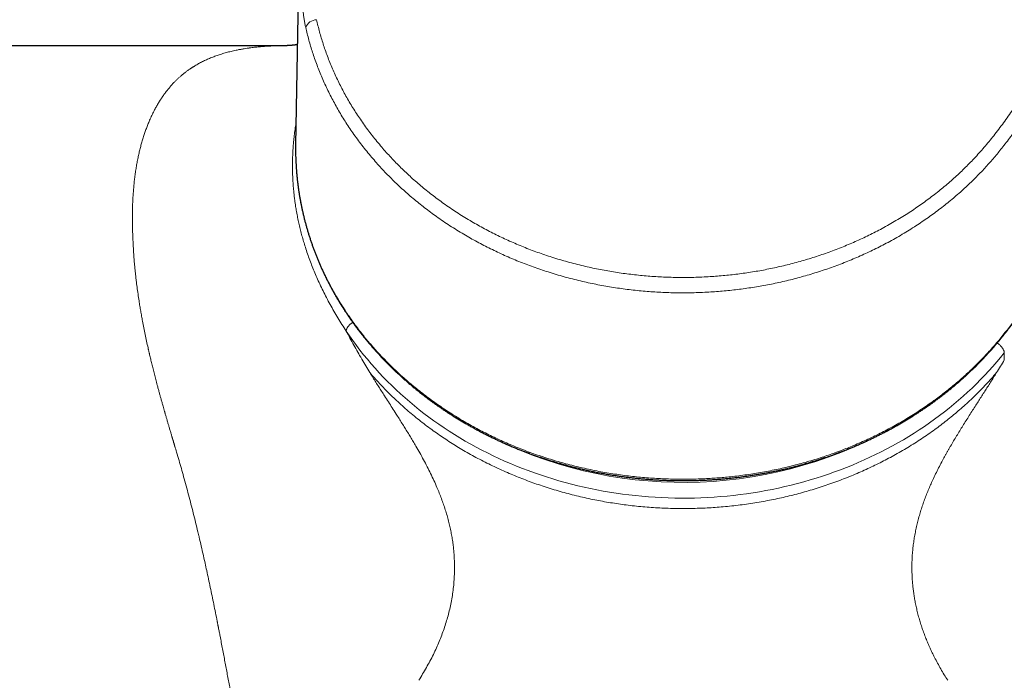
# Model space of a CAD drawing. Header units: millimetres. Extents: x 8 to 735, y 12 to 450.
# Tile 48 of 67: x 328 to 392, y 382 to 425. Entities that reach past the tile are written whole.
import ezdxf

# ---------------------------------------------------------------- set-up
doc = ezdxf.new("R2010")
doc.units = ezdxf.units.MM

msp = doc.modelspace()

# ---------------------------------------------------------------- linework, layer by layer
at = {"color": 7, "linetype": 'Continuous', "lineweight": 30}
for p, q in [((346.222, 430.073), (346, 416.788)), ((345.294, 423.18), (247.483, 423.18)), ((345.28, 423.18), (345.292, 423.18)), ((346, 416.788), (345.998, 416.618)), ((345.997, 416.511), (346, 416.276))]:
    msp.add_line(p, q, dxfattribs=at)
at = {"color": 252, "linetype": 'Continuous', "lineweight": 0}
for p, q in [((345.998, 416.618), (345.997, 416.511)), ((391.713, 402.917), (391.713, 403.362))]:
    msp.add_line(p, q, dxfattribs=at)
at = {"color": 252, "linetype": 'Continuous', "lineweight": 0, "flags": 128}
for points in [[(345.997, 416.511), (346.101, 422.741), (346.219, 429.801)], [(391.713, 403.362), (391.473, 403.065), (391.227, 402.772), (390.976, 402.482), (390.718, 402.195), (390.455, 401.913), (390.187, 401.634), (389.913, 401.359), (389.634, 401.088), (389.349, 400.822), (389.059, 400.559), (388.764, 400.301), (388.464, 400.046), (388.159, 399.797), (387.849, 399.551), (387.534, 399.311), (387.214, 399.074), (386.89, 398.843), (386.561, 398.616), (386.228, 398.394), (385.89, 398.176), (385.548, 397.964), (385.202, 397.757), (384.852, 397.554), (384.498, 397.357), (384.14, 397.165), (383.778, 396.978), (383.413, 396.796), (383.044, 396.62), (382.671, 396.449), (382.295, 396.283), (381.916, 396.123), (381.534, 395.968), (381.149, 395.819), (380.761, 395.675), (380.37, 395.537), (379.977, 395.405), (379.581, 395.278), (379.182, 395.157), (378.781, 395.042), (378.378, 394.933), (377.973, 394.829), (377.566, 394.732), (377.157, 394.64), (376.746, 394.554), (376.333, 394.474), (375.919, 394.4), (375.504, 394.332), (375.087, 394.27), (374.669, 394.214), (374.25, 394.164), (373.831, 394.12), (373.41, 394.083), (372.989, 394.051), (372.567, 394.025), (372.144, 394.006), (371.721, 393.992), (371.299, 393.985), (370.876, 393.984), (370.453, 393.989), (370.03, 394), (369.607, 394.017), (369.185, 394.04), (368.763, 394.069), (368.342, 394.104), (367.922, 394.146), (367.503, 394.193), (367.085, 394.247), (366.667, 394.306), (366.251, 394.372), (365.837, 394.443), (365.424, 394.521), (365.012, 394.604), (364.602, 394.693), (364.194, 394.789), (363.788, 394.89), (363.384, 394.997), (362.982, 395.109), (362.583, 395.228), (362.186, 395.352), (361.791, 395.482), (361.399, 395.618), (361.01, 395.759), (360.624, 395.906), (360.241, 396.059), (359.86, 396.217), (359.483, 396.38), (359.109, 396.549), (358.739, 396.723), (358.372, 396.903), (358.009, 397.088), (357.649, 397.278), (357.294, 397.473), (356.942, 397.673), (356.594, 397.878), (356.25, 398.089), (355.911, 398.304), (355.576, 398.524), (355.245, 398.749), (354.919, 398.979), (354.597, 399.213), (354.281, 399.452), (353.969, 399.695), (353.661, 399.943), (353.359, 400.196), (353.062, 400.452), (352.77, 400.713), (352.483, 400.978), (352.201, 401.248), (351.925, 401.521), (351.655, 401.798), (351.389, 402.079), (351.13, 402.364), (350.876, 402.652), (350.628, 402.944), (350.386, 403.24), (350.149, 403.539), (349.919, 403.842), (349.695, 404.148), (349.476, 404.456), (349.264, 404.769)]]:
    msp.add_lwpolyline(points, dxfattribs=at)
at = {"color": 252, "linetype": 'Continuous', "lineweight": 0}
for centre, radius, start, end in [((347.384, 424.077), 0.784, 92.69542, 159.06708), ((370.995, 422.738), 27.736, 242.493, 298.60379)]:
    msp.add_arc(centre, radius, start, end, dxfattribs=at)
for points, knots in [([(346.652, 424.357), (346.643, 424.396), (346.626, 424.473), (346.602, 424.595), (346.578, 424.721), (346.556, 424.85), (346.536, 424.98), (346.517, 425.111), (346.499, 425.243), (346.483, 425.374), (346.469, 425.504), (346.456, 425.631), (346.445, 425.756), (346.435, 425.876), (346.428, 425.991), (346.421, 426.1), (346.416, 426.202), (346.413, 426.293), (346.411, 426.372), (346.41, 426.441), (346.41, 426.482), (346.411, 426.502)], [0, 0, 0, 0, 0.055313, 0.110809, 0.1663, 0.221605, 0.275647, 0.329873, 0.384092, 0.438124, 0.491666, 0.545401, 0.59913, 0.652663, 0.705382, 0.758296, 0.811207, 0.863921, 0.90926, 0.954661, 1, 1, 1, 1]), ([(346.652, 424.357), (346.683, 424.222), (346.747, 423.952), (346.854, 423.548), (346.969, 423.146), (347.093, 422.746), (347.23, 422.341), (347.378, 421.93), (347.539, 421.514), (347.711, 421.102), (347.892, 420.692), (348.084, 420.286), (348.285, 419.883), (348.496, 419.484), (348.716, 419.089), (348.947, 418.698), (349.186, 418.311), (349.435, 417.928), (349.7, 417.54), (349.98, 417.149), (350.278, 416.754), (350.586, 416.365), (350.896, 415.99), (351.209, 415.63), (351.522, 415.283), (351.844, 414.942), (352.175, 414.607), (352.513, 414.278), (352.859, 413.954), (353.213, 413.637), (353.574, 413.327), (353.943, 413.022), (354.32, 412.725), (354.703, 412.434), (355.103, 412.143), (355.52, 411.853), (355.954, 411.564), (356.396, 411.284), (356.834, 411.018), (357.269, 410.766), (357.7, 410.527), (358.136, 410.297), (358.577, 410.073), (359.024, 409.858), (359.476, 409.651), (359.933, 409.451), (360.395, 409.26), (360.861, 409.077), (361.332, 408.902), (361.807, 408.736), (362.297, 408.574), (362.803, 408.418), (363.325, 408.268), (363.85, 408.128), (364.367, 408.001), (364.876, 407.886), (365.374, 407.782), (365.876, 407.688), (366.379, 407.602), (366.885, 407.525), (367.392, 407.456), (367.901, 407.397), (368.411, 407.347), (368.922, 407.306), (369.434, 407.274), (369.947, 407.251), (370.472, 407.237), (371.011, 407.232), (371.561, 407.238), (372.111, 407.254), (372.642, 407.28), (373.153, 407.313), (373.644, 407.354), (374.135, 407.403), (374.624, 407.461), (375.111, 407.527), (375.597, 407.601), (376.081, 407.683), (376.568, 407.775), (377.056, 407.875), (377.546, 407.985), (378.033, 408.104), (378.519, 408.231), (379.005, 408.368), (379.489, 408.514), (379.969, 408.668), (380.446, 408.831), (380.918, 409.002), (381.387, 409.181), (381.851, 409.369), (382.31, 409.565), (382.764, 409.769), (383.214, 409.981), (383.658, 410.201), (384.107, 410.434), (384.56, 410.681), (385.018, 410.942), (385.468, 411.212), (385.901, 411.484), (386.318, 411.758), (386.718, 412.032), (387.111, 412.313), (387.497, 412.601), (387.876, 412.895), (388.249, 413.197), (388.613, 413.504), (388.97, 413.819), (389.32, 414.139), (389.661, 414.466), (389.994, 414.798), (390.304, 415.12), (390.591, 415.432), (390.857, 415.73), (391.117, 416.033), (391.371, 416.339), (391.637, 416.672), (391.914, 417.031), (392.201, 417.416), (392.483, 417.805), (392.792, 418.239), (393.126, 418.718), (393.488, 419.241), (393.82, 419.721), (394.124, 420.156), (394.4, 420.546), (394.68, 420.934), (394.943, 421.286), (395.187, 421.602), (395.412, 421.885), (395.643, 422.163), (395.866, 422.419), (396.079, 422.653), (396.282, 422.866), (396.492, 423.074), (396.708, 423.276), (396.916, 423.459), (397.116, 423.623), (397.305, 423.77), (397.5, 423.911), (397.635, 424), (397.702, 424.044)], [0, 0, 0, 0, 0.007002, 0.014005, 0.02101, 0.028013, 0.035015, 0.042423, 0.049832, 0.057242, 0.06465, 0.072058, 0.079467, 0.086877, 0.094285, 0.101693, 0.109103, 0.116512, 0.12392, 0.131864, 0.13981, 0.147755, 0.155699, 0.163107, 0.170516, 0.177926, 0.185334, 0.192741, 0.200151, 0.20756, 0.214968, 0.222376, 0.229785, 0.237195, 0.244603, 0.252546, 0.26049, 0.268435, 0.276378, 0.283785, 0.291195, 0.298604, 0.306012, 0.313419, 0.320829, 0.328238, 0.335646, 0.343054, 0.350463, 0.357873, 0.365281, 0.373223, 0.381167, 0.389111, 0.397053, 0.404463, 0.411874, 0.419284, 0.426694, 0.434103, 0.441514, 0.448925, 0.456335, 0.463744, 0.471155, 0.478566, 0.485976, 0.49392, 0.501865, 0.509811, 0.517755, 0.524879, 0.532004, 0.539128, 0.546252, 0.553375, 0.5605, 0.567625, 0.574749, 0.582058, 0.589368, 0.596679, 0.603988, 0.611397, 0.618808, 0.626219, 0.633628, 0.641037, 0.648448, 0.655859, 0.663268, 0.670678, 0.678088, 0.685499, 0.692908, 0.700853, 0.7088, 0.716747, 0.724692, 0.732095, 0.7395, 0.746905, 0.754309, 0.761712, 0.769117, 0.776522, 0.783926, 0.791329, 0.798735, 0.80614, 0.813544, 0.819892, 0.826242, 0.832593, 0.838943, 0.845292, 0.853026, 0.860762, 0.868498, 0.876233, 0.886542, 0.896851, 0.90716, 0.914912, 0.922664, 0.930416, 0.938168, 0.943995, 0.949822, 0.955649, 0.961475, 0.966177, 0.970881, 0.975584, 0.980286, 0.984986, 0.988739, 0.992494, 0.996248, 1, 1, 1, 1]), ([(347.347, 424.86), (347.378, 424.729), (347.439, 424.466), (347.543, 424.074), (347.655, 423.683), (347.776, 423.295), (347.908, 422.901), (348.053, 422.502), (348.209, 422.098), (348.376, 421.697), (348.552, 421.299), (348.738, 420.905), (348.933, 420.514), (349.138, 420.126), (349.353, 419.742), (349.576, 419.362), (349.809, 418.986), (350.051, 418.614), (350.308, 418.238), (350.581, 417.857), (350.869, 417.474), (351.168, 417.096), (351.47, 416.732), (351.774, 416.381), (352.078, 416.045), (352.391, 415.714), (352.712, 415.388), (353.041, 415.068), (353.377, 414.754), (353.721, 414.446), (354.072, 414.144), (354.43, 413.849), (354.796, 413.559), (355.169, 413.277), (355.557, 412.994), (355.962, 412.712), (356.384, 412.432), (356.813, 412.16), (357.238, 411.901), (357.661, 411.657), (358.079, 411.425), (358.503, 411.201), (358.932, 410.984), (359.366, 410.775), (359.805, 410.573), (360.249, 410.38), (360.698, 410.194), (361.151, 410.016), (361.608, 409.846), (362.069, 409.685), (362.546, 409.528), (363.037, 409.376), (363.544, 409.23), (364.054, 409.094), (364.556, 408.971), (365.05, 408.859), (365.535, 408.758), (366.022, 408.666), (366.511, 408.583), (367.002, 408.508), (367.495, 408.442), (367.989, 408.384), (368.484, 408.335), (368.981, 408.296), (369.478, 408.264), (369.977, 408.242), (370.487, 408.228), (371.01, 408.224), (371.545, 408.229), (372.079, 408.245), (372.595, 408.27), (373.091, 408.303), (373.569, 408.342), (374.045, 408.39), (374.52, 408.446), (374.994, 408.51), (375.466, 408.582), (375.936, 408.662), (376.408, 408.751), (376.883, 408.849), (377.358, 408.955), (377.832, 409.07), (378.304, 409.194), (378.776, 409.327), (379.246, 409.469), (379.713, 409.619), (380.176, 409.777), (380.635, 409.943), (381.09, 410.117), (381.54, 410.3), (381.986, 410.49), (382.428, 410.688), (382.864, 410.894), (383.296, 411.108), (383.732, 411.334), (384.173, 411.574), (384.617, 411.828), (385.055, 412.09), (385.475, 412.355), (385.88, 412.62), (386.269, 412.887), (386.651, 413.16), (387.026, 413.439), (387.394, 413.726), (387.756, 414.018), (388.11, 414.317), (388.457, 414.623), (388.797, 414.934), (389.128, 415.251), (389.452, 415.575), (389.776, 415.911), (390.098, 416.262), (390.418, 416.627), (390.729, 416.997), (391.041, 417.385), (391.352, 417.79), (391.665, 418.211), (391.971, 418.635), (392.272, 419.062), (392.569, 419.49), (392.865, 419.919), (393.161, 420.347), (393.458, 420.774), (393.759, 421.199), (394.064, 421.621), (394.347, 422.001), (394.607, 422.338), (394.843, 422.634), (395.086, 422.925), (395.319, 423.194), (395.543, 423.439), (395.757, 423.662), (395.977, 423.88), (396.204, 424.092), (396.426, 424.288), (396.643, 424.467), (396.853, 424.63), (396.998, 424.733), (397.071, 424.785)], [0, 0, 0, 0, 0.006974, 0.013949, 0.020925, 0.027901, 0.034874, 0.042251, 0.049629, 0.057006, 0.064383, 0.071759, 0.079137, 0.086515, 0.093891, 0.101268, 0.108645, 0.116023, 0.1234, 0.131309, 0.139221, 0.147133, 0.155043, 0.162419, 0.169797, 0.177175, 0.184551, 0.191927, 0.199305, 0.206683, 0.214059, 0.221435, 0.228813, 0.236191, 0.243568, 0.251477, 0.259387, 0.267298, 0.275207, 0.282583, 0.289961, 0.297339, 0.304715, 0.312091, 0.319469, 0.326847, 0.334223, 0.3416, 0.348978, 0.356356, 0.363732, 0.371641, 0.379551, 0.387461, 0.39537, 0.402748, 0.410127, 0.417506, 0.424884, 0.432262, 0.439642, 0.447021, 0.454399, 0.461777, 0.469157, 0.476537, 0.483915, 0.491825, 0.499737, 0.507649, 0.515559, 0.522652, 0.529747, 0.536842, 0.543935, 0.551028, 0.558123, 0.565217, 0.572311, 0.579588, 0.586868, 0.594147, 0.601425, 0.608803, 0.616182, 0.623561, 0.630939, 0.638317, 0.645696, 0.653075, 0.660453, 0.66783, 0.67521, 0.682589, 0.689966, 0.697877, 0.70579, 0.713703, 0.721614, 0.728988, 0.736363, 0.743739, 0.751113, 0.758487, 0.765862, 0.773238, 0.780612, 0.787986, 0.795362, 0.802738, 0.810112, 0.818017, 0.825923, 0.83383, 0.841734, 0.850381, 0.859027, 0.867674, 0.876323, 0.884974, 0.893626, 0.902278, 0.91093, 0.91958, 0.928229, 0.936877, 0.943139, 0.949401, 0.955664, 0.961924, 0.966977, 0.972032, 0.977088, 0.982142, 0.987193, 0.991462, 0.995731, 1, 1, 1, 1]), ([(337.957, 398.18), (337.935, 398.254), (337.892, 398.399), (337.829, 398.612), (337.769, 398.816), (337.712, 399.01), (337.665, 399.172), (337.626, 399.305), (337.603, 399.387), (337.586, 399.444), (337.577, 399.476), (337.568, 399.507), (337.558, 399.54), (337.535, 399.621), (337.498, 399.75), (337.443, 399.945), (337.383, 400.156), (337.32, 400.382), (337.259, 400.602), (337.198, 400.823), (337.137, 401.049), (337.064, 401.321), (336.981, 401.634), (336.891, 401.981), (336.805, 402.323), (336.725, 402.646), (336.652, 402.95), (336.6, 403.168), (336.566, 403.313), (336.549, 403.387), (336.532, 403.46), (336.515, 403.534), (336.499, 403.607), (336.455, 403.802), (336.385, 404.118), (336.293, 404.552), (336.207, 404.981), (336.131, 405.375), (336.065, 405.734), (336.008, 406.059), (335.953, 406.386), (335.894, 406.752), (335.833, 407.157), (335.773, 407.594), (335.731, 407.925), (335.704, 408.152), (335.69, 408.278), (335.676, 408.403), (335.663, 408.528), (335.65, 408.652), (335.637, 408.775), (335.625, 408.898), (335.614, 409.025), (335.602, 409.156), (335.591, 409.289), (335.58, 409.423), (335.57, 409.555), (335.561, 409.683), (335.553, 409.809), (335.545, 409.925), (335.539, 410.037), (335.533, 410.143), (335.527, 410.252), (335.521, 410.361), (335.516, 410.466), (335.511, 410.569), (335.506, 410.675), (335.501, 410.789), (335.496, 410.918), (335.49, 411.054), (335.485, 411.192), (335.481, 411.326), (335.478, 411.447), (335.475, 411.556), (335.473, 411.655), (335.472, 411.756), (335.471, 411.86), (335.47, 411.966), (335.47, 412.158), (335.472, 412.436), (335.48, 412.796), (335.494, 413.151), (335.514, 413.501), (335.539, 413.846), (335.569, 414.185), (335.605, 414.519), (335.646, 414.847), (335.693, 415.17), (335.745, 415.486), (335.803, 415.797), (335.865, 416.1), (335.933, 416.396), (336.005, 416.685), (336.082, 416.967), (336.165, 417.244), (336.253, 417.516), (336.346, 417.781), (336.445, 418.04), (336.535, 418.262), (336.616, 418.449), (336.686, 418.603), (336.758, 418.754), (336.832, 418.903), (336.923, 419.079), (337.032, 419.278), (337.162, 419.499), (337.297, 419.714), (337.437, 419.922), (337.58, 420.121), (337.726, 420.312), (337.876, 420.494), (338.029, 420.67), (338.176, 420.827), (338.314, 420.967), (338.444, 421.09), (338.575, 421.209), (338.711, 421.324), (338.856, 421.441), (339.012, 421.559), (339.134, 421.646), (339.215, 421.701), (339.253, 421.726), (339.291, 421.751), (339.329, 421.776), (339.368, 421.801), (339.407, 421.826), (339.511, 421.89), (339.684, 421.992), (339.932, 422.125), (340.187, 422.25), (340.452, 422.366), (340.724, 422.475), (341.005, 422.576), (341.297, 422.67), (341.6, 422.756), (341.915, 422.835), (342.201, 422.897), (342.456, 422.947), (342.669, 422.984), (342.84, 423.01), (342.939, 423.025), (342.975, 423.03), (342.985, 423.031), (342.995, 423.033), (343.005, 423.034), (343.015, 423.035), (343.025, 423.037), (343.134, 423.052), (343.345, 423.078), (343.662, 423.11), (343.987, 423.137), (344.306, 423.156), (344.617, 423.17), (344.909, 423.177), (345.131, 423.18), (345.251, 423.18), (345.28, 423.18)], [0, 0, 0, 0, 0.005514, 0.010793, 0.015836, 0.020643, 0.025215, 0.027913, 0.030523, 0.031324, 0.032117, 0.032901, 0.033676, 0.03454, 0.038941, 0.043268, 0.049006, 0.05461, 0.060079, 0.065415, 0.070979, 0.076889, 0.085641, 0.094259, 0.102743, 0.111093, 0.11833, 0.125465, 0.127316, 0.129161, 0.130998, 0.132829, 0.134652, 0.136468, 0.147455, 0.158333, 0.169104, 0.179768, 0.188073, 0.196314, 0.20449, 0.21303, 0.224367, 0.235631, 0.246824, 0.250108, 0.253387, 0.25666, 0.259926, 0.263187, 0.266442, 0.269692, 0.272935, 0.276501, 0.280059, 0.28361, 0.287152, 0.29068, 0.293899, 0.297285, 0.300064, 0.302947, 0.305934, 0.308962, 0.311797, 0.314597, 0.317362, 0.320543, 0.324047, 0.327988, 0.331832, 0.335579, 0.339229, 0.34203, 0.34477, 0.347565, 0.350582, 0.353599, 0.356614, 0.367099, 0.377577, 0.388049, 0.398518, 0.408985, 0.419451, 0.429919, 0.440332, 0.450746, 0.461161, 0.47158, 0.482003, 0.492246, 0.502497, 0.512757, 0.523028, 0.533311, 0.543608, 0.55392, 0.564248, 0.57075, 0.577259, 0.583776, 0.590301, 0.596834, 0.607215, 0.617621, 0.628054, 0.638467, 0.64884, 0.658993, 0.669114, 0.679203, 0.689256, 0.697203, 0.705065, 0.712843, 0.720594, 0.728654, 0.737536, 0.746436, 0.748437, 0.750438, 0.752441, 0.754444, 0.756449, 0.758455, 0.760461, 0.772569, 0.784744, 0.79699, 0.809311, 0.821708, 0.834184, 0.846743, 0.859725, 0.8728, 0.88597, 0.894715, 0.903504, 0.911274, 0.914704, 0.91509, 0.915475, 0.915861, 0.916247, 0.916632, 0.917018, 0.917404, 0.929281, 0.941262, 0.95335, 0.965547, 0.97637, 0.98728, 0.996953, 1, 1, 1, 1]), ([(349.264, 404.769), (349.172, 404.91), (348.989, 405.192), (348.725, 405.62), (348.47, 406.05), (348.225, 406.485), (347.991, 406.922), (347.768, 407.362), (347.562, 407.792), (347.371, 408.212), (347.196, 408.622), (347.031, 409.033), (346.876, 409.446), (346.73, 409.861), (346.601, 410.258), (346.487, 410.639), (346.386, 411.001), (346.293, 411.365), (346.208, 411.729), (346.142, 412.04), (346.092, 412.299), (346.054, 412.505), (346.019, 412.71), (345.987, 412.916), (345.957, 413.125), (345.929, 413.336), (345.907, 413.517), (345.891, 413.663), (345.88, 413.775), (345.87, 413.881), (345.861, 413.984), (345.852, 414.086), (345.844, 414.194), (345.836, 414.301), (345.83, 414.406), (345.824, 414.508), (345.818, 414.614), (345.814, 414.719), (345.809, 414.821), (345.806, 414.919), (345.803, 415.02), (345.801, 415.122), (345.799, 415.224), (345.798, 415.321), (345.798, 415.415), (345.798, 415.51), (345.799, 415.606), (345.8, 415.702), (345.802, 415.803), (345.804, 415.91), (345.808, 416.022), (345.811, 416.114), (345.814, 416.183), (345.816, 416.23), (345.819, 416.276), (345.821, 416.323), (345.824, 416.369), (345.826, 416.416), (345.833, 416.532), (345.845, 416.709), (345.865, 416.946), (345.893, 417.233), (345.933, 417.578), (345.979, 417.911), (346.012, 418.109), (346.023, 418.174)], [0, 0, 0, 0, 0.034577, 0.06911, 0.10359, 0.138009, 0.172352, 0.206615, 0.240792, 0.272045, 0.303226, 0.334339, 0.365388, 0.396374, 0.427302, 0.454059, 0.48077, 0.50744, 0.534076, 0.560685, 0.57561, 0.590533, 0.605455, 0.620369, 0.635265, 0.650816, 0.666162, 0.67447, 0.682546, 0.690375, 0.697423, 0.704662, 0.712463, 0.720836, 0.727823, 0.735176, 0.7429, 0.750602, 0.757901, 0.764949, 0.771797, 0.779563, 0.786982, 0.793918, 0.800453, 0.807401, 0.814354, 0.821116, 0.828324, 0.836055, 0.844179, 0.852539, 0.85589, 0.859243, 0.862598, 0.865954, 0.869311, 0.872669, 0.876026, 0.894483, 0.910928, 0.927357, 0.956661, 0.98593, 1, 1, 1, 1]), ([(346, 416.276), (346.001, 416.207), (346.003, 415.99), (346.019, 415.626), (346.046, 415.184), (346.085, 414.742), (346.134, 414.301), (346.194, 413.861), (346.264, 413.422), (346.345, 412.985), (346.437, 412.549), (346.539, 412.115), (346.652, 411.682), (346.769, 411.272), (346.889, 410.885), (347.011, 410.519), (347.14, 410.155), (347.277, 409.794), (347.429, 409.414), (347.598, 409.018), (347.786, 408.604), (347.984, 408.195), (348.191, 407.789), (348.409, 407.386), (348.637, 406.988), (348.874, 406.593), (349.121, 406.203), (349.377, 405.818), (349.642, 405.437), (349.917, 405.061), (350.188, 404.707), (350.452, 404.375), (350.71, 404.065), (350.974, 403.758), (351.244, 403.455), (351.535, 403.141), (351.849, 402.816), (352.185, 402.481), (352.53, 402.152), (352.882, 401.829), (353.242, 401.513), (353.61, 401.203), (353.985, 400.9), (354.368, 400.603), (354.757, 400.313), (355.154, 400.03), (355.558, 399.754), (355.978, 399.479), (356.414, 399.206), (356.869, 398.934), (357.329, 398.672), (357.787, 398.423), (358.24, 398.189), (358.687, 397.967), (359.14, 397.754), (359.599, 397.548), (360.062, 397.351), (360.53, 397.162), (361.002, 396.982), (361.478, 396.809), (361.959, 396.646), (362.444, 396.491), (362.932, 396.344), (363.436, 396.203), (363.955, 396.068), (364.489, 395.94), (365.027, 395.822), (365.555, 395.716), (366.073, 395.623), (366.582, 395.54), (367.092, 395.467), (367.604, 395.402), (368.118, 395.347), (368.632, 395.301), (369.148, 395.263), (369.665, 395.235), (370.182, 395.217), (370.699, 395.207), (371.217, 395.207), (371.71, 395.215), (372.178, 395.23), (372.621, 395.252), (373.064, 395.28), (373.506, 395.314), (373.972, 395.358), (374.461, 395.412), (374.972, 395.478), (375.482, 395.553), (375.99, 395.637), (376.496, 395.729), (377, 395.831), (377.501, 395.942), (377.999, 396.061), (378.494, 396.189), (378.986, 396.326), (379.475, 396.472), (379.937, 396.618), (380.372, 396.765), (380.782, 396.91), (381.189, 397.062), (381.593, 397.219), (382.015, 397.392), (382.455, 397.581), (382.913, 397.787), (383.365, 398.002), (383.811, 398.224), (384.253, 398.455), (384.688, 398.693), (385.118, 398.938), (385.542, 399.191), (385.959, 399.452), (386.37, 399.72), (386.774, 399.995), (387.153, 400.264), (387.507, 400.525), (387.838, 400.778), (388.163, 401.035), (388.482, 401.298), (388.802, 401.57), (389.122, 401.851), (389.44, 402.143), (389.752, 402.44), (390.057, 402.742), (390.356, 403.049), (390.648, 403.36), (390.932, 403.676), (391.213, 403.999), (391.488, 404.329), (391.758, 404.665), (392.022, 405.004), (392.303, 405.378), (392.6, 405.786), (392.915, 406.228), (393.276, 406.746), (393.686, 407.34), (394.095, 407.934), (394.457, 408.452), (394.771, 408.894), (395.05, 409.274), (395.291, 409.593), (395.492, 409.852), (395.698, 410.108), (395.91, 410.361), (396.112, 410.592), (396.304, 410.803), (396.484, 410.993), (396.67, 411.18), (396.862, 411.363), (397.06, 411.543), (397.265, 411.718), (397.478, 411.887), (397.682, 412.037), (397.875, 412.169), (398.058, 412.285), (398.245, 412.395), (398.438, 412.5), (398.638, 412.599), (398.845, 412.691), (399.056, 412.776), (399.265, 412.849), (399.472, 412.912), (399.675, 412.965), (399.881, 413.01), (400.091, 413.047), (400.305, 413.075), (400.523, 413.095), (400.742, 413.109), (400.889, 413.112), (400.962, 413.114)], [0, 0, 0, 0, 0.003139, 0.009834, 0.016529, 0.023222, 0.029915, 0.03661, 0.043305, 0.049998, 0.056691, 0.063385, 0.07008, 0.076773, 0.082515, 0.088257, 0.094001, 0.099743, 0.105485, 0.112181, 0.118879, 0.125577, 0.132274, 0.13897, 0.145668, 0.152366, 0.159063, 0.165759, 0.172457, 0.179155, 0.185852, 0.1916, 0.19735, 0.2031, 0.20885, 0.214599, 0.221262, 0.227927, 0.234591, 0.241254, 0.247918, 0.254582, 0.261247, 0.26791, 0.274574, 0.281238, 0.287903, 0.294566, 0.30171, 0.308856, 0.316002, 0.323146, 0.329816, 0.336487, 0.343158, 0.349827, 0.356497, 0.363168, 0.369839, 0.376509, 0.383178, 0.389849, 0.39652, 0.40319, 0.410342, 0.417496, 0.42465, 0.431802, 0.438471, 0.445141, 0.451811, 0.458479, 0.465148, 0.471818, 0.478488, 0.485157, 0.491826, 0.498496, 0.505166, 0.511835, 0.517555, 0.523277, 0.528999, 0.534721, 0.540441, 0.547109, 0.553779, 0.560448, 0.567116, 0.573784, 0.580453, 0.587122, 0.59379, 0.600458, 0.607127, 0.613797, 0.620465, 0.626184, 0.631905, 0.637627, 0.643348, 0.649068, 0.655733, 0.662401, 0.669068, 0.675734, 0.6824, 0.689067, 0.695734, 0.7024, 0.709066, 0.715733, 0.7224, 0.729066, 0.734783, 0.740502, 0.746221, 0.751939, 0.757656, 0.76368, 0.769705, 0.77573, 0.781754, 0.787778, 0.793802, 0.799827, 0.805851, 0.812008, 0.818167, 0.824325, 0.830483, 0.838295, 0.846107, 0.853919, 0.865635, 0.87735, 0.885162, 0.892974, 0.900785, 0.905479, 0.910173, 0.914868, 0.919562, 0.924254, 0.927953, 0.931653, 0.935352, 0.93905, 0.942791, 0.946534, 0.950277, 0.954017, 0.956945, 0.959876, 0.962806, 0.965734, 0.968737, 0.971744, 0.97475, 0.977753, 0.980487, 0.983223, 0.98596, 0.988693, 0.991518, 0.994345, 0.997174, 1, 1, 1, 1]), ([(349.264, 404.769), (349.265, 404.782), (349.266, 404.808), (349.276, 404.851), (349.291, 404.896), (349.313, 404.942), (349.34, 404.99), (349.373, 405.039), (349.411, 405.089), (349.454, 405.138), (349.502, 405.187), (349.553, 405.235), (349.609, 405.281), (349.651, 405.315), (349.676, 405.332), (349.681, 405.335)], [0, 0, 0, 0, 0.081774, 0.163547, 0.245321, 0.327094, 0.408868, 0.490641, 0.572415, 0.654188, 0.735962, 0.817735, 0.899509, 0.981282, 1, 1, 1, 1]), ([(350.791, 402.083), (350.701, 402.229), (350.522, 402.521), (350.26, 402.964), (350.002, 403.41), (349.75, 403.859), (349.503, 404.312), (349.344, 404.616), (349.264, 404.769)], [0, 0, 0, 0, 0.166021, 0.332259, 0.498744, 0.665509, 0.832584, 1, 1, 1, 1]), ([(391.713, 403.362), (391.712, 403.376), (391.711, 403.402), (391.702, 403.445), (391.687, 403.491), (391.666, 403.539), (391.64, 403.589), (391.609, 403.64), (391.572, 403.692), (391.531, 403.744), (391.486, 403.796), (391.437, 403.848), (391.385, 403.898), (391.329, 403.946), (391.287, 403.98), (391.264, 403.998), (391.259, 404)], [0, 0, 0, 0, 0.075734, 0.151468, 0.227202, 0.302936, 0.37867, 0.454405, 0.530139, 0.605873, 0.681607, 0.757341, 0.833075, 0.908809, 0.984544, 1, 1, 1, 1]), ([(391.21, 402.083), (391.294, 402.219), (391.464, 402.496), (391.629, 402.775), (391.713, 402.917)], [0, 0, 0, 0, 0.493437, 1, 1, 1, 1]), ([(391.21, 402.083), (391.101, 401.957), (390.884, 401.706), (390.546, 401.337), (390.199, 400.974), (389.842, 400.618), (389.477, 400.269), (389.109, 399.933), (388.741, 399.61), (388.372, 399.3), (387.996, 398.996), (387.613, 398.699), (387.215, 398.404), (386.801, 398.11), (386.371, 397.818), (385.935, 397.534), (385.491, 397.258), (385.04, 396.991), (384.591, 396.737), (384.144, 396.497), (383.701, 396.268), (383.252, 396.048), (382.798, 395.836), (382.33, 395.627), (381.847, 395.424), (381.35, 395.225), (380.847, 395.036), (380.34, 394.856), (379.828, 394.686), (379.322, 394.529), (378.822, 394.383), (378.329, 394.25), (377.832, 394.124), (377.333, 394.008), (376.82, 393.899), (376.295, 393.796), (375.757, 393.702), (375.217, 393.618), (374.674, 393.544), (374.13, 393.481), (373.595, 393.428), (373.069, 393.386), (372.553, 393.354), (372.036, 393.331), (371.518, 393.318), (370.99, 393.313), (370.451, 393.318), (369.902, 393.334), (369.354, 393.359), (368.806, 393.395), (368.26, 393.441), (367.725, 393.497), (367.202, 393.561), (366.691, 393.632), (366.182, 393.713), (365.675, 393.802), (365.16, 393.903), (364.638, 394.015), (364.108, 394.139), (363.582, 394.273), (363.059, 394.417), (362.54, 394.57), (362.036, 394.731), (361.544, 394.897), (361.067, 395.068), (360.594, 395.247), (360.126, 395.435), (359.652, 395.635), (359.175, 395.848), (358.694, 396.074), (358.219, 396.309), (357.75, 396.553), (357.288, 396.806), (356.84, 397.062), (356.408, 397.321), (355.991, 397.582), (355.58, 397.851), (355.176, 398.127), (354.77, 398.415), (354.364, 398.717), (353.958, 399.033), (353.561, 399.356), (353.171, 399.686), (352.791, 400.023), (352.426, 400.361), (352.076, 400.699), (351.742, 401.036), (351.416, 401.379), (351.098, 401.728), (350.893, 401.965), (350.791, 402.083)], [0, 0, 0, 0, 0.011667, 0.023333, 0.035, 0.046667, 0.058333, 0.07, 0.081, 0.092, 0.103, 0.114, 0.125, 0.136667, 0.148333, 0.16, 0.171667, 0.183333, 0.195, 0.206, 0.217, 0.228, 0.239, 0.25, 0.261667, 0.273333, 0.285, 0.296667, 0.308333, 0.32, 0.331, 0.342, 0.353, 0.364, 0.375, 0.386667, 0.398333, 0.41, 0.421667, 0.433333, 0.445, 0.456, 0.467, 0.478, 0.489, 0.5, 0.511667, 0.523333, 0.535, 0.546667, 0.558333, 0.57, 0.581, 0.592, 0.603, 0.614, 0.625, 0.636667, 0.648333, 0.66, 0.671667, 0.683333, 0.695, 0.706, 0.717, 0.728, 0.739, 0.75, 0.761667, 0.773333, 0.785, 0.796667, 0.808333, 0.82, 0.831, 0.842, 0.853, 0.864, 0.875, 0.886667, 0.898333, 0.91, 0.921667, 0.933333, 0.945, 0.956, 0.967, 0.978, 0.989, 1, 1, 1, 1]), ([(350.791, 402.083), (350.856, 401.978), (350.984, 401.772), (351.175, 401.467), (351.362, 401.172), (351.549, 400.879), (351.757, 400.554), (351.987, 400.195), (352.236, 399.805), (352.465, 399.446), (352.674, 399.116), (352.862, 398.818), (353.046, 398.522), (353.228, 398.227), (353.406, 397.933), (353.581, 397.641), (353.783, 397.298), (354.008, 396.904), (354.253, 396.459), (354.487, 396.016), (354.71, 395.572), (354.922, 395.125), (355.107, 394.706), (355.269, 394.316), (355.408, 393.956), (355.538, 393.596), (355.657, 393.235), (355.767, 392.872), (355.865, 392.511), (355.951, 392.153), (356.027, 391.798), (356.091, 391.443), (356.135, 391.153), (356.164, 390.927), (356.183, 390.767), (356.199, 390.607), (356.213, 390.446), (356.225, 390.286), (356.234, 390.124), (356.246, 389.865), (356.253, 389.509), (356.244, 389.055), (356.218, 388.604), (356.174, 388.153), (356.112, 387.703), (356.034, 387.26), (355.941, 386.824), (355.834, 386.397), (355.712, 385.974), (355.577, 385.555), (355.426, 385.14), (355.263, 384.732), (355.083, 384.317), (354.886, 383.897), (354.668, 383.472), (354.438, 383.052), (354.195, 382.637), (354.025, 382.366), (353.94, 382.23)], [0, 0, 0, 0, 0.016004, 0.031562, 0.046681, 0.06138, 0.076814, 0.096928, 0.116946, 0.137285, 0.15286, 0.168343, 0.183742, 0.199065, 0.214319, 0.229513, 0.244654, 0.267779, 0.29073, 0.313542, 0.336252, 0.358899, 0.381838, 0.399895, 0.41786, 0.435758, 0.453615, 0.471456, 0.489307, 0.506572, 0.523737, 0.540827, 0.55787, 0.565514, 0.573157, 0.580802, 0.588449, 0.596103, 0.603766, 0.61144, 0.633017, 0.654472, 0.675862, 0.697245, 0.718678, 0.740218, 0.761007, 0.781729, 0.802431, 0.823159, 0.843956, 0.864866, 0.885496, 0.908105, 0.930816, 0.953674, 0.976722, 1, 1, 1, 1]), ([(388.061, 382.23), (387.985, 382.351), (387.833, 382.592), (387.615, 382.961), (387.407, 383.334), (387.223, 383.684), (387.061, 384.011), (386.92, 384.314), (386.785, 384.622), (386.655, 384.937), (386.532, 385.258), (386.416, 385.584), (386.308, 385.913), (386.21, 386.245), (386.12, 386.58), (386.039, 386.917), (385.971, 387.244), (385.913, 387.561), (385.866, 387.866), (385.827, 388.171), (385.795, 388.477), (385.775, 388.748), (385.762, 388.985), (385.755, 389.186), (385.751, 389.385), (385.75, 389.58), (385.753, 389.772), (385.761, 390.023), (385.778, 390.33), (385.809, 390.696), (385.852, 391.061), (385.907, 391.424), (385.972, 391.787), (386.048, 392.148), (386.135, 392.505), (386.23, 392.858), (386.335, 393.206), (386.448, 393.552), (386.571, 393.897), (386.702, 394.239), (386.84, 394.58), (386.987, 394.919), (387.149, 395.274), (387.328, 395.646), (387.525, 396.036), (387.688, 396.347), (387.814, 396.579), (387.899, 396.733), (387.984, 396.887), (388.071, 397.041), (388.16, 397.195), (388.282, 397.406), (388.44, 397.674), (388.635, 398), (388.835, 398.327), (389.038, 398.656), (389.245, 398.987), (389.456, 399.32), (389.668, 399.653), (389.873, 399.974), (390.07, 400.282), (390.261, 400.58), (390.45, 400.876), (390.638, 401.171), (390.826, 401.467), (391.017, 401.772), (391.145, 401.978), (391.21, 402.083)], [0, 0, 0, 0, 0.0207291, 0.0412824, 0.0616883, 0.0819765, 0.0978548, 0.1136948, 0.1295123, 0.1455755, 0.1619179, 0.1782233, 0.1945124, 0.2108757, 0.2272051, 0.2435209, 0.2598462, 0.2744975, 0.2890786, 0.3036075, 0.3181019, 0.332616, 0.3421734, 0.3517737, 0.3612432, 0.3704272, 0.3795549, 0.3886309, 0.406029, 0.4234316, 0.4408686, 0.4583114, 0.4757327, 0.4932011, 0.5107446, 0.5278278, 0.5449301, 0.562075, 0.5792157, 0.5962996, 0.6134203, 0.6305981, 0.6476019, 0.6675374, 0.6875277, 0.7075987, 0.7155115, 0.7234421, 0.7313919, 0.7393625, 0.7473552, 0.7553714, 0.7722265, 0.7891502, 0.8061538, 0.8232486, 0.8404453, 0.8577544, 0.8751862, 0.8922572, 0.9075896, 0.9229979, 0.9384884, 0.9532833, 0.9684519, 0.9840221, 1, 1, 1, 1]), ([(343.499, 374.669), (343.467, 374.724), (343.405, 374.835), (343.316, 375.013), (343.231, 375.201), (343.151, 375.398), (343.075, 375.602), (343.009, 375.801), (342.965, 375.945), (342.941, 376.027), (342.933, 376.056), (342.924, 376.086), (342.917, 376.113), (342.907, 376.147), (342.896, 376.189), (342.881, 376.245), (342.865, 376.309), (342.848, 376.376), (342.831, 376.445), (342.814, 376.515), (342.796, 376.587), (342.78, 376.657), (342.764, 376.723), (342.749, 376.787), (342.739, 376.833), (342.732, 376.861), (342.729, 376.873), (342.726, 376.885), (342.724, 376.897), (342.721, 376.908), (342.719, 376.919), (342.698, 377.011), (342.658, 377.185), (342.601, 377.446), (342.544, 377.709), (342.488, 377.972), (342.434, 378.233), (342.381, 378.493), (342.329, 378.75), (342.278, 379.006), (342.228, 379.26), (342.179, 379.512), (342.131, 379.761), (342.084, 380.007), (342.04, 380.241), (341.998, 380.461), (341.96, 380.66), (341.934, 380.798), (341.92, 380.874), (341.916, 380.897), (341.911, 380.92), (341.907, 380.943), (341.903, 380.966), (341.875, 381.115), (341.823, 381.39), (341.747, 381.796), (341.671, 382.204), (341.595, 382.611), (341.519, 383.02), (341.442, 383.427), (341.365, 383.838), (341.287, 384.251), (341.208, 384.666), (341.137, 385.033), (341.076, 385.351), (341.037, 385.552), (341.011, 385.682), (340.999, 385.742), (340.987, 385.803), (340.976, 385.863), (340.964, 385.923), (340.952, 385.983), (340.909, 386.204), (340.833, 386.586), (340.723, 387.133), (340.611, 387.679), (340.497, 388.224), (340.382, 388.768), (340.27, 389.288), (340.162, 389.784), (340.056, 390.256), (339.939, 390.775), (339.848, 391.164), (339.788, 391.423), (339.769, 391.503), (339.75, 391.583), (339.731, 391.663), (339.712, 391.743), (339.652, 391.994), (339.549, 392.417), (339.402, 393.012), (339.251, 393.604), (339.098, 394.194), (338.94, 394.782), (338.785, 395.348), (338.631, 395.894), (338.48, 396.419), (338.338, 396.899), (338.244, 397.215), (338.199, 397.362), (338.193, 397.384), (338.188, 397.399), (338.183, 397.417), (338.176, 397.441), (338.167, 397.472), (338.155, 397.51), (338.141, 397.559), (338.123, 397.62), (338.107, 397.673), (338.096, 397.711), (338.09, 397.73), (338.084, 397.749), (338.079, 397.766), (338.076, 397.778), (338.074, 397.784), (338.072, 397.79), (338.068, 397.804), (338.061, 397.828), (338.05, 397.866), (338.034, 397.92), (338.012, 397.993), (337.986, 398.081), (337.967, 398.145), (337.957, 398.18)], [0, 0, 0, 0, 0.015734, 0.031568, 0.047503, 0.06354, 0.079131, 0.094791, 0.107837, 0.109894, 0.111952, 0.114012, 0.116075, 0.117625, 0.120913, 0.124715, 0.129032, 0.133863, 0.138098, 0.142663, 0.147485, 0.151952, 0.15607, 0.160197, 0.163902, 0.164676, 0.165429, 0.16616, 0.16687, 0.167559, 0.168227, 0.168873, 0.184543, 0.199867, 0.214845, 0.229477, 0.243764, 0.257459, 0.27082, 0.283848, 0.296543, 0.308904, 0.320932, 0.332627, 0.343988, 0.353709, 0.363173, 0.371288, 0.372336, 0.37338, 0.374421, 0.375459, 0.376493, 0.377523, 0.395382, 0.412974, 0.430299, 0.447357, 0.464149, 0.480674, 0.496933, 0.513348, 0.529483, 0.545337, 0.555648, 0.565837, 0.568107, 0.570372, 0.57263, 0.574882, 0.577128, 0.579367, 0.581601, 0.601842, 0.621844, 0.641608, 0.661134, 0.680423, 0.699475, 0.716046, 0.732435, 0.748641, 0.769755, 0.772496, 0.775232, 0.777963, 0.780688, 0.783408, 0.786123, 0.806414, 0.826553, 0.846541, 0.866378, 0.886066, 0.905807, 0.923343, 0.940983, 0.958585, 0.971577, 0.972854, 0.973388, 0.973756, 0.974347, 0.975162, 0.9762, 0.977461, 0.978945, 0.981123, 0.983652, 0.984269, 0.984902, 0.985554, 0.986223, 0.986653, 0.986715, 0.986794, 0.987303, 0.988103, 0.989194, 0.991112, 0.993552, 0.996515, 1, 1, 1, 1])]:
    msp.add_open_spline(points, degree=3, knots=knots, dxfattribs=at)
at = {"color": 7, "linetype": 'Continuous', "lineweight": 30}
for points, knots in [([(346.108, 423.246), (346.107, 423.246), (346.103, 423.246), (346.095, 423.245), (346.085, 423.243), (346.075, 423.242), (346.066, 423.24), (346.055, 423.239), (346.044, 423.237), (346.033, 423.236), (346.021, 423.234), (346.008, 423.232), (345.992, 423.23), (345.975, 423.228), (345.959, 423.226), (345.946, 423.224), (345.935, 423.223), (345.924, 423.221), (345.914, 423.22), (345.904, 423.219), (345.893, 423.218), (345.881, 423.216), (345.867, 423.215), (345.854, 423.213), (345.841, 423.212), (345.83, 423.211), (345.818, 423.209), (345.805, 423.208), (345.791, 423.207), (345.775, 423.205), (345.759, 423.204), (345.743, 423.202), (345.729, 423.201), (345.715, 423.2), (345.701, 423.198), (345.685, 423.197), (345.668, 423.196), (345.651, 423.194), (345.635, 423.193), (345.621, 423.192), (345.607, 423.191), (345.593, 423.19), (345.576, 423.189), (345.559, 423.188), (345.541, 423.187), (345.526, 423.186), (345.51, 423.186), (345.493, 423.185), (345.477, 423.184), (345.462, 423.184), (345.45, 423.183), (345.439, 423.183), (345.428, 423.182), (345.417, 423.182), (345.405, 423.182), (345.393, 423.181), (345.381, 423.181), (345.37, 423.181), (345.361, 423.181), (345.352, 423.181), (345.343, 423.18), (345.334, 423.18), (345.325, 423.18), (345.318, 423.18), (345.311, 423.18), (345.305, 423.18), (345.299, 423.18), (345.293, 423.18), (345.287, 423.18), (345.282, 423.18), (345.28, 423.18)], [0, 0, 0, 0, 0.000331, 0.012751, 0.022985, 0.031775, 0.040592, 0.050443, 0.062858, 0.074241, 0.083511, 0.098509, 0.113987, 0.131966, 0.150993, 0.163588, 0.174888, 0.185683, 0.196674, 0.207334, 0.218109, 0.231005, 0.246592, 0.261965, 0.275442, 0.287431, 0.299384, 0.314675, 0.329948, 0.348389, 0.368133, 0.386081, 0.401542, 0.416997, 0.434598, 0.453351, 0.474668, 0.495741, 0.514161, 0.531478, 0.548694, 0.566272, 0.586917, 0.612431, 0.63408, 0.654563, 0.675054, 0.697384, 0.722838, 0.741538, 0.757508, 0.773076, 0.788927, 0.804581, 0.821689, 0.840639, 0.859523, 0.876226, 0.890127, 0.904264, 0.918296, 0.932233, 0.947739, 0.958453, 0.969338, 0.979969, 0.989461, 0.993671, 0.997872, 1, 1, 1, 1]), ([(345.998, 416.616), (345.998, 416.6), (345.997, 416.571), (345.997, 416.542), (345.997, 416.53)], [0, 0, 0, 0, 0.5725048, 1, 1, 1, 1]), ([(346, 416.272), (346.001, 416.222), (346.001, 416.163), (346.003, 416.105), (346.003, 416.096)], [0, 0, 0, 0, 0.851637, 1, 1, 1, 1]), ([(346.004, 416.041), (346.005, 416.004), (346.008, 415.9), (346.015, 415.73), (346.025, 415.52), (346.038, 415.303), (346.055, 415.077), (346.074, 414.852), (346.096, 414.627), (346.121, 414.402), (346.148, 414.178), (346.179, 413.954), (346.212, 413.73), (346.247, 413.507), (346.286, 413.284), (346.327, 413.061), (346.371, 412.839), (346.418, 412.617), (346.468, 412.395), (346.52, 412.174), (346.575, 411.952), (346.633, 411.732), (346.694, 411.511), (346.757, 411.29), (346.823, 411.07), (346.892, 410.85), (346.964, 410.631), (347.038, 410.414), (347.115, 410.197), (347.194, 409.982), (347.276, 409.767), (347.36, 409.552), (347.448, 409.338), (347.537, 409.125), (347.63, 408.913), (347.725, 408.702), (347.822, 408.493), (347.921, 408.286), (348.023, 408.079), (348.127, 407.874), (348.235, 407.668), (348.345, 407.463), (348.457, 407.26), (348.572, 407.057), (348.69, 406.855), (348.81, 406.655), (348.932, 406.455), (349.057, 406.256), (349.185, 406.059), (349.315, 405.862), (349.448, 405.667), (349.582, 405.472), (349.72, 405.28), (349.859, 405.088), (350.001, 404.898), (350.145, 404.709), (350.292, 404.521), (350.441, 404.335), (350.592, 404.15), (350.746, 403.966), (350.902, 403.784), (351.06, 403.603), (351.22, 403.423), (351.383, 403.245), (351.548, 403.068), (351.715, 402.892), (351.885, 402.719), (352.055, 402.547), (352.228, 402.377), (352.403, 402.208), (352.581, 402.041), (352.76, 401.876), (352.941, 401.712), (353.124, 401.549), (353.31, 401.389), (353.497, 401.23), (353.687, 401.072), (353.878, 400.917), (354.071, 400.763), (354.265, 400.612), (354.461, 400.462), (354.659, 400.314), (354.859, 400.168), (355.061, 400.023), (355.264, 399.881), (355.47, 399.74), (355.677, 399.602), (355.885, 399.465), (356.096, 399.329), (356.308, 399.196), (356.523, 399.064), (356.739, 398.935), (356.957, 398.807), (357.177, 398.68), (357.399, 398.556), (357.623, 398.433), (357.848, 398.313), (358.075, 398.194), (358.302, 398.078), (358.531, 397.964), (358.761, 397.852), (358.991, 397.742), (359.223, 397.635), (359.456, 397.53), (359.69, 397.427), (359.925, 397.326), (360.161, 397.228), (360.398, 397.131), (360.637, 397.037), (360.876, 396.945), (361.117, 396.855), (361.359, 396.767), (361.602, 396.682), (361.846, 396.599), (362.091, 396.517), (362.338, 396.438), (362.585, 396.361), (362.834, 396.287), (363.085, 396.214), (363.336, 396.144), (363.588, 396.076), (363.841, 396.01), (364.095, 395.946), (364.35, 395.885), (364.605, 395.826), (364.861, 395.769), (365.118, 395.715), (365.375, 395.663), (365.634, 395.613), (365.892, 395.566), (366.151, 395.521), (366.41, 395.478), (366.67, 395.438), (366.93, 395.4), (367.19, 395.364), (367.451, 395.331), (367.712, 395.3), (367.973, 395.272), (368.234, 395.246), (368.496, 395.222), (368.757, 395.201), (369.019, 395.182), (369.282, 395.165), (369.544, 395.151), (369.807, 395.139), (370.07, 395.13), (370.333, 395.123), (370.597, 395.118), (370.86, 395.116), (371.124, 395.116), (371.387, 395.118), (371.651, 395.123), (371.915, 395.13), (372.179, 395.14), (372.443, 395.152), (372.706, 395.166), (372.97, 395.183), (373.232, 395.202), (373.495, 395.224), (373.758, 395.247), (374.021, 395.274), (374.284, 395.302), (374.546, 395.333), (374.808, 395.367), (375.068, 395.402), (375.327, 395.44), (375.585, 395.48), (375.843, 395.523), (376.101, 395.568), (376.36, 395.615), (376.618, 395.665), (376.874, 395.717), (377.13, 395.771), (377.385, 395.827), (377.639, 395.886), (377.892, 395.947), (378.145, 396.01), (378.396, 396.076), (378.647, 396.144), (378.896, 396.214), (379.145, 396.286), (379.394, 396.361), (379.641, 396.438), (379.887, 396.517), (380.133, 396.598), (380.378, 396.682), (380.622, 396.768), (380.866, 396.857), (381.109, 396.947), (381.351, 397.04), (381.591, 397.135), (381.83, 397.233), (382.067, 397.332), (382.303, 397.433), (382.538, 397.536), (382.771, 397.642), (383.002, 397.749), (383.233, 397.858), (383.462, 397.97), (383.689, 398.083), (383.916, 398.199), (384.14, 398.317), (384.363, 398.436), (384.585, 398.558), (384.805, 398.682), (385.024, 398.807), (385.241, 398.935), (385.456, 399.064), (385.67, 399.196), (385.883, 399.329), (386.094, 399.465), (386.303, 399.603), (386.511, 399.742), (386.718, 399.884), (386.923, 400.027), (387.126, 400.173), (387.327, 400.32), (387.526, 400.469), (387.724, 400.62), (387.919, 400.772), (388.113, 400.927), (388.304, 401.082), (388.494, 401.24), (388.682, 401.399), (388.867, 401.56), (389.05, 401.722), (389.231, 401.886), (389.409, 402.05), (389.585, 402.216), (389.759, 402.384), (389.93, 402.553), (390.1, 402.725), (390.268, 402.897), (390.434, 403.072), (390.598, 403.248), (390.76, 403.426), (390.92, 403.604), (391.075, 403.783), (391.229, 403.963), (391.383, 404.147), (391.538, 404.337), (391.694, 404.532), (391.853, 404.734), (392.013, 404.942), (392.177, 405.158), (392.343, 405.382), (392.514, 405.616), (392.689, 405.859), (392.878, 406.126), (393.086, 406.422), (393.324, 406.765), (393.607, 407.175), (393.897, 407.597), (394.172, 407.994), (394.397, 408.316), (394.595, 408.596), (394.774, 408.846), (394.94, 409.073), (395.096, 409.282), (395.245, 409.479), (395.393, 409.67), (395.542, 409.857), (395.685, 410.034), (395.823, 410.199), (395.954, 410.354), (396.087, 410.505), (396.217, 410.648), (396.343, 410.784), (396.467, 410.913), (396.59, 411.036), (396.711, 411.155), (396.83, 411.268), (396.949, 411.377), (397.066, 411.48), (397.18, 411.577), (397.293, 411.67), (397.405, 411.759), (397.516, 411.843), (397.627, 411.924), (397.736, 412), (397.844, 412.073), (397.952, 412.143), (398.06, 412.209), (398.168, 412.273), (398.276, 412.333), (398.384, 412.391), (398.492, 412.446), (398.599, 412.498), (398.707, 412.548), (398.815, 412.594), (398.922, 412.638), (399.03, 412.68), (399.138, 412.719), (399.246, 412.755), (399.355, 412.789), (399.463, 412.821), (399.572, 412.85), (399.68, 412.877), (399.787, 412.901), (399.894, 412.922), (400, 412.941), (400.106, 412.958), (400.214, 412.973), (400.325, 412.986), (400.441, 412.997), (400.56, 413.006), (400.685, 413.014), (400.815, 413.019), (400.907, 413.022), (400.956, 413.023), (400.96, 413.023)], [0, 0, 0, 0, 0.001658, 0.004694, 0.007702, 0.011112, 0.014518, 0.01792, 0.021318, 0.024714, 0.028109, 0.031501, 0.034893, 0.038285, 0.041676, 0.045069, 0.048462, 0.051857, 0.055255, 0.058656, 0.06206, 0.065468, 0.068881, 0.072299, 0.075723, 0.079153, 0.082591, 0.085995, 0.08939, 0.092794, 0.096204, 0.099618, 0.103033, 0.106446, 0.109854, 0.113255, 0.116647, 0.120026, 0.123391, 0.126767, 0.130164, 0.13356, 0.136956, 0.140352, 0.143749, 0.147146, 0.150545, 0.153946, 0.15735, 0.160757, 0.164168, 0.167574, 0.170979, 0.174382, 0.177786, 0.181189, 0.184593, 0.187998, 0.191405, 0.194814, 0.198226, 0.201641, 0.205048, 0.20846, 0.211879, 0.2153, 0.218714, 0.222116, 0.225514, 0.228922, 0.232329, 0.235735, 0.239142, 0.242548, 0.245962, 0.249376, 0.252786, 0.256192, 0.259596, 0.262997, 0.266396, 0.269794, 0.273192, 0.276589, 0.279987, 0.283385, 0.286785, 0.290187, 0.293591, 0.296998, 0.300409, 0.303824, 0.307244, 0.310669, 0.3141, 0.317537, 0.320981, 0.324419, 0.327846, 0.331268, 0.334685, 0.338098, 0.341507, 0.344913, 0.348316, 0.351716, 0.355115, 0.358513, 0.36191, 0.365307, 0.368704, 0.372102, 0.375501, 0.378902, 0.382306, 0.385712, 0.389121, 0.392534, 0.395952, 0.399374, 0.402802, 0.406222, 0.409644, 0.413067, 0.416491, 0.419916, 0.423339, 0.426758, 0.430185, 0.433614, 0.437036, 0.440448, 0.443855, 0.447272, 0.450687, 0.454097, 0.457506, 0.460912, 0.464316, 0.467719, 0.471122, 0.474525, 0.477928, 0.481332, 0.484741, 0.48815, 0.491559, 0.494968, 0.498377, 0.501787, 0.505199, 0.508613, 0.51203, 0.51545, 0.518874, 0.522299, 0.525702, 0.529115, 0.532536, 0.535962, 0.53939, 0.542819, 0.546245, 0.549665, 0.553077, 0.556479, 0.559867, 0.563256, 0.566684, 0.570107, 0.573526, 0.57694, 0.58035, 0.583758, 0.587163, 0.590567, 0.593969, 0.59737, 0.600771, 0.604172, 0.607574, 0.610977, 0.614382, 0.617789, 0.621199, 0.624613, 0.628031, 0.631453, 0.63488, 0.638314, 0.64175, 0.645158, 0.648575, 0.651996, 0.655413, 0.658821, 0.662221, 0.665631, 0.669039, 0.672447, 0.675854, 0.679262, 0.682669, 0.686075, 0.68948, 0.692884, 0.696289, 0.699695, 0.703101, 0.70651, 0.709921, 0.713334, 0.716752, 0.720172, 0.723601, 0.727026, 0.730449, 0.73387, 0.737289, 0.740707, 0.744123, 0.74754, 0.750956, 0.754373, 0.757791, 0.761197, 0.764581, 0.767965, 0.77135, 0.774735, 0.778122, 0.781512, 0.784903, 0.788298, 0.791697, 0.7951, 0.798511, 0.801855, 0.805196, 0.808608, 0.812097, 0.81567, 0.819334, 0.823101, 0.826983, 0.830993, 0.835149, 0.839467, 0.843969, 0.849292, 0.855196, 0.862081, 0.870947, 0.877476, 0.883112, 0.888021, 0.892426, 0.896466, 0.900233, 0.903785, 0.907163, 0.910735, 0.914141, 0.916995, 0.920017, 0.9229, 0.92566, 0.928313, 0.93087, 0.933343, 0.935719, 0.938087, 0.940358, 0.942545, 0.944659, 0.94671, 0.948705, 0.950651, 0.952551, 0.954397, 0.956196, 0.957965, 0.959705, 0.961417, 0.963103, 0.964764, 0.966401, 0.968017, 0.96961, 0.971195, 0.972732, 0.974264, 0.975789, 0.977306, 0.97881, 0.980302, 0.981778, 0.983237, 0.984678, 0.9861, 0.987502, 0.988892, 0.9903, 0.991752, 0.993252, 0.994806, 0.99642, 0.9981, 0.999857, 1, 1, 1, 1])]:
    msp.add_open_spline(points, degree=3, knots=knots, dxfattribs=at)

doc.saveas('drawing.dxf')
